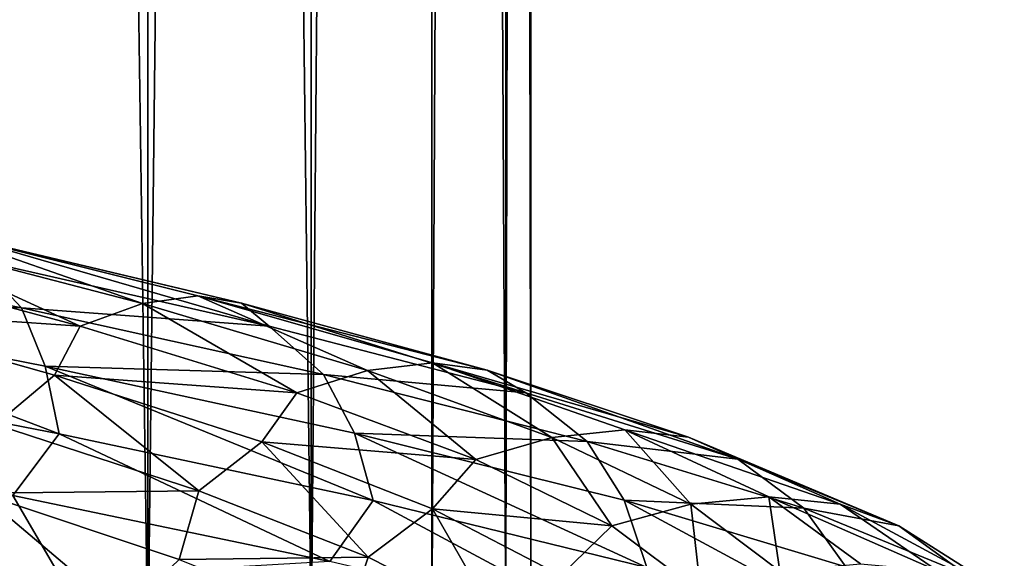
# Model space of a CAD drawing. Header units: metres. Extents: x -109 to 109, y -917 to 389.
# Tile 169 of 256: x 8.47 to 17.2, y -534.19 to -529.41. Entities that reach past the tile are written whole.
import ezdxf

# ---------------------------------------------------------------- set-up
doc = ezdxf.new("R2010")
doc.units = ezdxf.units.M
doc.layers.add('solid_24503124_XXX_01_SW0001_01', color=7, linetype='CONTINUOUS')

msp = doc.modelspace()

# ---------------------------------------------------------------- linework, layer by layer
at = {"layer": 'solid_24503124_XXX_01_SW0001_01'}
for points in [[(7.834188, -410, -10.374262), (9.606456, -535, -8.758754), (7.834196, -535, -10.374236)], [(9.607141, -410, -8.758013), (9.606456, -535, -8.758754), (7.834188, -410, -10.374262)], [(7.834294, -410, 10.374181), (7.834196, -535, 10.374236), (9.606456, -535, 8.758754)], [(7.834294, -410, 10.374181), (9.606456, -535, 8.758754), (9.607066, -410, 8.758096)], [(9.607066, -410, 8.758096), (9.606456, -535, 8.758754), (11.053084, -535, 6.843201)], [(11.052779, -410, -6.843673), (11.053084, -535, -6.843201), (9.606456, -535, -8.758754)], [(11.052779, -410, -6.843673), (9.606456, -535, -8.758754), (9.607141, -410, -8.758013)], [(9.607066, -410, 8.758096), (11.053084, -535, 6.843201), (11.052835, -410, 6.84358)], [(12.122142, -410, -4.696133), (11.053084, -535, -6.843201), (11.052779, -410, -6.843673)], [(11.052835, -410, 6.84358), (11.053084, -535, 6.843201), (12.122123, -410, 4.696183)], [(12.122123, -410, 4.696183), (11.053084, -535, 6.843201), (12.122266, -535, 4.695816)], [(12.122142, -410, -4.696133), (12.122266, -535, -4.695816), (11.053084, -535, -6.843201)], [(12.122123, -410, 4.696183), (12.122266, -535, 4.695816), (12.778495, -535, 2.389471)], [(12.122123, -410, 4.696183), (12.778495, -535, 2.389471), (12.778644, -410, 2.388729)], [(12.778636, -410, -2.388776), (12.122266, -535, -4.695816), (12.122142, -410, -4.696133)], [(12.778636, -410, -2.388776), (12.778495, -535, -2.389471), (12.122266, -535, -4.695816)], [(12.778644, -410, 2.388729), (12.778495, -535, 2.389471), (13, -535)], [(13, -410), (13, -535), (12.778495, -535, -2.389471)], [(12.778636, -410, -2.388776), (13, -410), (12.778495, -535, -2.389471)], [(12.778644, -410, 2.388729), (13, -535), (13, -410)], [(7.274341, -531.334656, -13.723425), (9.559435, -531.927612, -12.241682), (7.661624, -531.265564, -14.32596)], [(7.661624, -531.265564, -14.32596), (10.436771, -531.925598, -13.368262), (7.94154, -531.332703, -14.985883)], [(7.661624, -531.265564, -14.32596), (10.049594, -531.859436, -12.764397), (10.436771, -531.925598, -13.368262)], [(9.559435, -531.927612, -12.241682), (10.049594, -531.859436, -12.764397), (7.661624, -531.265564, -14.32596)], [(5.548739, -531.372253, -17.31872), (8.486836, -531.964722, -16.084778), (5.687874, -531.891296, -17.730505)], [(8.082175, -531.537598, -15.659994), (8.486836, -531.964722, -16.084778), (5.548739, -531.372253, -17.31872)], [(6.812292, -531.538879, -13.218036), (9.005826, -532.128845, -11.832915), (7.274341, -531.334656, -13.723425)], [(9.005826, -532.128845, -11.832915), (9.559435, -531.927612, -12.241682), (7.274341, -531.334656, -13.723425)], [(7.94154, -531.332703, -14.985883), (10.681392, -532.127686, -14.01653), (8.082175, -531.537598, -15.659994)], [(7.94154, -531.332703, -14.985883), (10.436771, -531.925598, -13.368262), (10.681392, -532.127686, -14.01653)], [(6.673436, -531.968445, -12.656088), (9.005826, -532.128845, -11.832915), (6.812292, -531.538879, -13.218036)], [(8.082175, -531.537598, -15.659994), (10.681392, -532.127686, -14.01653), (8.486836, -531.964722, -16.084778)], [(5.687874, -531.891296, -17.730505), (8.81995, -533.080994, -16.716612), (5.766461, -532.488586, -17.998976)], [(5.687874, -531.891296, -17.730505), (8.696226, -532.483826, -16.465704), (8.81995, -533.080994, -16.716612)], [(8.486836, -531.964722, -16.084778), (8.696226, -532.483826, -16.465704), (5.687874, -531.891296, -17.730505)], [(9.559435, -531.927612, -12.241682), (11.550963, -532.520508, -10.383346), (10.049594, -531.859436, -12.764397)], [(10.049594, -531.859436, -12.764397), (12.611522, -532.518494, -11.339425), (10.436771, -531.925598, -13.368262)], [(10.049594, -531.859436, -12.764397), (12.128016, -532.453308, -10.808985), (12.611522, -532.518494, -11.339425)], [(11.550963, -532.520508, -10.383346), (12.128016, -532.453308, -10.808985), (10.049594, -531.859436, -12.764397)], [(6.673436, -531.968445, -12.656088), (8.77948, -532.560791, -11.297218), (9.005826, -532.128845, -11.832915)], [(8.254369, -533.000305, -11.152046), (8.77948, -532.560791, -11.297218), (6.673436, -531.968445, -12.656088)], [(8.486836, -531.964722, -16.084778), (11.163641, -532.557129, -14.356583), (8.696226, -532.483826, -16.465704)], [(10.681392, -532.127686, -14.01653), (11.163641, -532.557129, -14.356583), (8.486836, -531.964722, -16.084778)], [(9.005826, -532.128845, -11.832915), (10.925378, -532.71875, -10.087169), (9.559435, -531.927612, -12.241682)], [(10.925378, -532.71875, -10.087169), (11.550963, -532.520508, -10.383346), (9.559435, -531.927612, -12.241682)], [(10.436771, -531.925598, -13.368262), (12.955498, -532.717773, -11.945689), (10.681392, -532.127686, -14.01653)], [(10.436771, -531.925598, -13.368262), (12.611522, -532.518494, -11.339425), (12.955498, -532.717773, -11.945689)], [(8.77948, -532.560791, -11.297218), (10.925378, -532.71875, -10.087169), (9.005826, -532.128845, -11.832915)], [(10.681392, -532.127686, -14.01653), (12.955498, -532.717773, -11.945689), (11.163641, -532.557129, -14.356583)], [(5.766461, -532.488586, -17.998976), (8.81995, -533.080994, -16.716612), (8.409599, -533.628296, -17.036757)], [(8.696226, -532.483826, -16.465704), (11.601893, -533.673462, -14.920588), (8.81995, -533.080994, -16.716612)], [(8.696226, -532.483826, -16.465704), (11.436742, -533.076355, -14.694759), (11.601893, -533.673462, -14.920588)], [(11.163641, -532.557129, -14.356583), (11.436742, -533.076355, -14.694759), (8.696226, -532.483826, -16.465704)], [(10.925378, -532.71875, -10.087169), (12.512721, -533.308655, -8.035159), (11.550963, -532.520508, -10.383346)], [(11.550963, -532.520508, -10.383346), (13.187403, -533.113403, -8.206335), (12.128016, -532.453308, -10.808985)], [(12.512721, -533.308655, -8.035159), (13.187403, -533.113403, -8.206335), (11.550963, -532.520508, -10.383346)], [(12.128016, -532.453308, -10.808985), (14.398618, -533.111389, -8.962605), (12.611522, -532.518494, -11.339425)], [(12.128016, -532.453308, -10.808985), (13.832309, -533.04718, -8.520688), (14.398618, -533.111389, -8.962605)], [(13.187403, -533.113403, -8.206335), (13.832309, -533.04718, -8.520688), (12.128016, -532.453308, -10.808985)], [(12.611522, -532.518494, -11.339425), (14.835452, -533.3078, -9.511966), (12.955498, -532.717773, -11.945689)], [(12.611522, -532.518494, -11.339425), (14.398618, -533.111389, -8.962605), (14.835452, -533.3078, -9.511966)], [(8.254369, -533.000305, -11.152046), (10.057761, -533.587036, -9.556809), (8.77948, -532.560791, -11.297218)], [(8.77948, -532.560791, -11.297218), (10.616385, -533.153137, -9.591419), (10.925378, -532.71875, -10.087169)], [(10.057761, -533.587036, -9.556809), (10.616385, -533.153137, -9.591419), (8.77948, -532.560791, -11.297218)], [(11.163641, -532.557129, -14.356583), (13.498145, -533.149536, -12.187412), (11.436742, -533.076355, -14.694759)], [(12.955498, -532.717773, -11.945689), (13.498145, -533.149536, -12.187412), (11.163641, -532.557129, -14.356583)], [(10.616385, -533.153137, -9.591419), (12.512721, -533.308655, -8.035159), (10.925378, -532.71875, -10.087169)], [(12.955498, -532.717773, -11.945689), (14.835452, -533.3078, -9.511966), (13.498145, -533.149536, -12.187412)], [(8.254369, -533.000305, -11.152046), (8.120147, -533.609131, -10.905467), (10.057761, -533.587036, -9.556809)], [(13.187403, -533.113403, -8.206335), (14.417615, -533.70636, -5.776134), (13.832309, -533.04718, -8.520688)], [(13.832309, -533.04718, -8.520688), (15.742214, -533.704285, -6.309284), (14.398618, -533.111389, -8.962605)], [(13.832309, -533.04718, -8.520688), (15.109245, -533.641052, -5.9687), (15.742214, -533.704285, -6.309284)], [(14.417615, -533.70636, -5.776134), (15.109245, -533.641052, -5.9687), (13.832309, -533.04718, -8.520688)], [(8.81995, -533.080994, -16.716612), (11.218936, -534.212952, -15.333603), (8.409599, -533.628296, -17.036757)], [(8.81995, -533.080994, -16.716612), (11.601893, -533.673462, -14.920588), (11.218936, -534.212952, -15.333603)], [(11.436742, -533.076355, -14.694759), (14.028104, -534.265869, -12.666269), (11.601893, -533.673462, -14.920588)], [(11.436742, -533.076355, -14.694759), (13.82647, -533.668884, -12.472303), (14.028104, -534.265869, -12.666269)], [(13.498145, -533.149536, -12.187412), (13.82647, -533.668884, -12.472303), (11.436742, -533.076355, -14.694759)], [(12.512721, -533.308655, -8.035159), (13.718203, -533.898621, -5.737615), (13.187403, -533.113403, -8.206335)], [(13.718203, -533.898621, -5.737615), (14.417615, -533.70636, -5.776134), (13.187403, -533.113403, -8.206335)], [(14.398618, -533.111389, -8.962605), (16.262447, -533.897888, -6.787438), (14.835452, -533.3078, -9.511966)], [(14.398618, -533.111389, -8.962605), (15.742214, -533.704285, -6.309284), (16.262447, -533.897888, -6.787438)], [(10.057761, -533.587036, -9.556809), (11.558914, -534.173706, -7.674751), (10.616385, -533.153137, -9.591419)], [(10.616385, -533.153137, -9.591419), (12.127602, -533.745483, -7.591849), (12.512721, -533.308655, -8.035159)], [(11.558914, -534.173706, -7.674751), (12.127602, -533.745483, -7.591849), (10.616385, -533.153137, -9.591419)], [(13.498145, -533.149536, -12.187412), (15.418449, -533.741943, -9.644866), (13.82647, -533.668884, -12.472303)], [(14.835452, -533.3078, -9.511966), (15.418449, -533.741943, -9.644866), (13.498145, -533.149536, -12.187412)], [(12.127602, -533.745483, -7.591849), (13.718203, -533.898621, -5.737615), (12.512721, -533.308655, -8.035159)], [(14.835452, -533.3078, -9.511966), (16.262447, -533.897888, -6.787438), (15.418449, -533.741943, -9.644866)], [(8.830955, -534.353516, -16.712984), (5.777092, -533.760925, -17.997583), (8.409599, -533.628296, -17.036757)], [(10.057761, -533.587036, -9.556809), (8.120147, -533.609131, -10.905467), (9.884868, -534.196533, -9.335159)], [(8.120147, -533.609131, -10.905467), (8.421657, -534.354797, -10.550357), (9.384465, -534.675659, -9.703531)], [(9.884868, -534.196533, -9.335159), (8.120147, -533.609131, -10.905467), (9.384465, -534.675659, -9.703531)], [(8.830955, -534.353516, -16.712984), (8.409599, -533.628296, -17.036757), (11.218936, -534.212952, -15.333603)], [(10.057761, -533.587036, -9.556809), (9.884868, -534.196533, -9.335159), (11.558914, -534.173706, -7.674751)], [(14.417615, -533.70636, -5.776134), (15.20578, -534.299255, -3.169086), (15.109245, -533.641052, -5.9687)], [(15.109245, -533.641052, -5.9687), (16.603197, -534.29718, -3.462811), (15.742214, -533.704285, -6.309284)], [(15.109245, -533.641052, -5.9687), (15.921329, -534.234924, -3.23337), (16.603197, -534.29718, -3.462811)], [(15.20578, -534.299255, -3.169086), (15.921329, -534.234924, -3.23337), (15.109245, -533.641052, -5.9687)], [(11.601893, -533.673462, -14.920588), (13.700302, -534.799622, -13.162852), (11.218936, -534.212952, -15.333603)], [(11.558914, -534.173706, -7.674751), (12.710898, -534.760437, -5.560643), (12.127602, -533.745483, -7.591849)], [(11.601893, -533.673462, -14.920588), (14.028104, -534.265869, -12.666269), (13.700302, -534.799622, -13.162852)], [(12.127602, -533.745483, -7.591849), (13.265889, -534.33783, -5.358466), (13.718203, -533.898621, -5.737615)], [(12.710898, -534.760437, -5.560643), (13.265889, -534.33783, -5.358466), (12.127602, -533.745483, -7.591849)], [(13.718203, -533.898621, -5.737615), (14.507547, -534.488525, -3.266175), (14.417615, -533.70636, -5.776134)], [(13.82647, -533.668884, -12.472303), (16.023855, -534.858276, -10.023909), (14.028104, -534.265869, -12.666269)], [(13.82647, -533.668884, -12.472303), (15.791762, -534.261414, -9.867602), (16.023855, -534.858276, -10.023909)], [(15.418449, -533.741943, -9.644866), (15.791762, -534.261414, -9.867602), (13.82647, -533.668884, -12.472303)], [(14.507547, -534.488525, -3.266175), (15.20578, -534.299255, -3.169086), (14.417615, -533.70636, -5.776134)], [(15.418449, -533.741943, -9.644866), (16.864529, -534.334412, -6.805214), (15.791762, -534.261414, -9.867602)], [(16.262447, -533.897888, -6.787438), (16.864529, -534.334412, -6.805214), (15.418449, -533.741943, -9.644866)], [(15.742214, -533.704285, -6.309284), (17.195869, -534.487976, -3.857095), (16.262447, -533.897888, -6.787438)], [(15.742214, -533.704285, -6.309284), (16.603197, -534.29718, -3.462811), (17.195869, -534.487976, -3.857095)], [(8.270804, -534.865051, -16.687206), (5.777092, -533.760925, -17.997583), (8.830955, -534.353516, -16.712984)], [(13.265889, -534.33783, -5.358466), (14.507547, -534.488525, -3.266175), (13.718203, -533.898621, -5.737615)], [(16.262447, -533.897888, -6.787438), (17.195869, -534.487976, -3.857095), (16.864529, -534.334412, -6.805214)], [(11.558914, -534.173706, -7.674751), (9.884868, -534.196533, -9.335159), (11.351796, -534.783936, -7.48399)], [(11.558914, -534.173706, -7.674751), (11.351796, -534.783936, -7.48399), (12.710898, -534.760437, -5.560643)]]:
    msp.add_3dface(points, dxfattribs=at)

doc.saveas('drawing.dxf')
